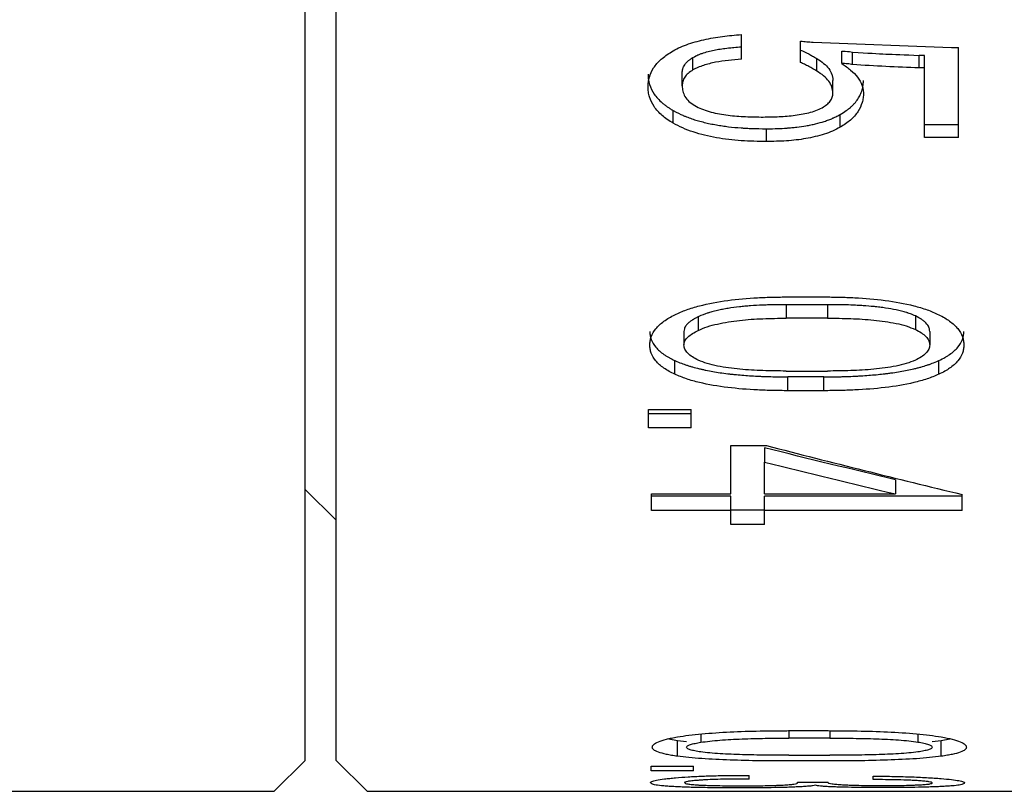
# Model space of a CAD drawing. Header units: millimetres. Extents: x 10 to 287, y 8 to 201.
# Tile 5 of 15: x 102.94 to 109.3, y 96.52 to 101.5. Entities that reach past the tile are written whole.
import ezdxf

# ---------------------------------------------------------------- set-up
doc = ezdxf.new("R2010")
doc.units = ezdxf.units.MM

msp = doc.modelspace()

# ---------------------------------------------------------------- linework, layer by layer
at = {"color": 7, "linetype": 'Continuous', "lineweight": 25}
for p, q in [((104.9853, 96.7167), (104.9853, 144.3167)), ((104.7853, 96.7167), (104.7853, 120.2667)), ((107.6002, 101.2439), (107.6002, 101.4038)), ((107.9824, 101.2232), (107.9824, 101.3619)), ((108.0635, 101.3549), (108.9554, 101.3201)), ((108.2488, 101.2163), (108.2488, 101.2967)), ((108.9554, 101.3201), (109.0017, 101.3201)), ((109.0017, 100.7389), (109.0017, 101.3201)), ((107.2875, 101.1751), (107.2875, 101.2557)), ((108.0867, 101.1682), (108.0867, 101.2489)), ((108.3183, 101.2094), (108.3183, 101.2899)), ((108.7825, 101.2693), (108.7469, 101.2693)), ((108.7469, 101.1888), (108.7469, 101.2693)), ((108.7825, 101.1888), (108.7825, 101.2693)), ((108.7825, 101.1888), (108.7469, 101.1888)), ((108.7825, 100.7389), (108.7825, 101.1888)), ((107.218, 101.0727), (107.218, 101.1537)), ((108.1909, 101.0253), (108.1909, 101.1065)), ((107.16, 100.8312), (107.16, 100.9133)), ((108.2373, 100.8048), (108.2373, 100.8869)), ((107.7624, 100.7127), (107.7624, 100.7952)), ((109.0017, 100.8213), (108.7825, 100.8213)), ((109.0017, 100.7389), (108.7825, 100.7389)), ((107.9009, 99.7092), (108.1326, 99.7092)), ((108.1557, 99.6593), (107.8893, 99.6593)), ((107.8893, 99.6593), (107.8893, 99.5721)), ((108.1557, 99.6593), (108.1557, 99.5721)), ((107.3218, 99.5809), (107.3218, 99.4934)), ((108.7233, 99.5865), (108.7233, 99.4989)), ((108.1557, 99.5721), (107.8893, 99.5721)), ((107.2291, 99.4871), (107.2291, 99.3991)), ((108.816, 99.4871), (108.816, 99.3991)), ((107.1712, 99.2095), (107.1712, 99.2982)), ((108.8739, 99.2095), (108.8739, 99.2982)), ((107.8893, 99.2308), (108.1557, 99.2308)), ((108.1326, 99.1931), (107.9009, 99.1931)), ((107.9009, 99.1038), (107.9009, 99.1931)), ((108.1326, 99.1038), (108.1326, 99.1931)), ((108.1326, 99.1038), (107.9009, 99.1038)), ((107.0013, 98.9831), (107.2754, 98.9831)), ((107.0013, 98.8635), (107.0013, 98.9831)), ((107.2754, 98.9537), (107.0013, 98.9537)), ((107.2754, 98.8635), (107.2754, 98.9831)), ((107.2754, 98.8635), (107.0013, 98.8635)), ((107.5311, 98.7492), (107.7619, 98.7492)), ((107.5311, 98.4368), (107.5311, 98.7492)), ((107.7503, 98.7343), (107.7503, 98.6431)), ((107.7503, 98.4368), (107.7503, 98.6431)), ((108.5959, 98.5288), (108.5959, 98.4368)), ((104.7853, 98.4667), (104.9853, 98.2667)), ((107.0206, 98.4368), (107.5311, 98.4368)), ((107.0206, 98.3308), (107.0206, 98.4368)), ((107.7503, 98.4368), (108.5959, 98.4368)), ((107.5311, 98.4233), (107.0206, 98.4233)), ((107.5311, 98.3308), (107.5311, 98.4233)), ((109.0245, 98.4233), (107.7503, 98.4233)), ((107.7503, 98.3308), (107.7503, 98.4233)), ((109.0245, 98.3308), (109.0245, 98.4338)), ((107.5311, 98.3308), (107.0206, 98.3308)), ((107.7503, 98.332), (107.5311, 98.332)), ((107.5311, 98.2392), (107.5311, 98.3308)), ((107.7503, 98.2392), (107.7503, 98.3308)), ((109.0245, 98.3308), (107.7503, 98.3308)), ((107.7503, 98.2392), (107.5311, 98.2392)), ((107.1873, 96.8422), (107.1321, 96.8539)), ((107.3379, 96.8868), (107.3379, 96.8332)), ((108.1719, 96.86), (107.9055, 96.86)), ((107.917, 96.9084), (108.1487, 96.9084)), ((108.7394, 96.8867), (108.7394, 96.8351)), ((108.9454, 96.8539), (108.89, 96.8422)), ((107.2452, 96.8365), (107.1873, 96.8422)), ((107.1873, 96.7432), (107.1873, 96.8422)), ((108.89, 96.8422), (108.8321, 96.8366)), ((108.89, 96.7432), (108.89, 96.8422)), ((107.9055, 96.7496), (108.1719, 96.7496)), ((104.5853, 96.5167), (104.7853, 96.7167)), ((104.9853, 96.7167), (105.1853, 96.5167)), ((107.0174, 96.6796), (107.2916, 96.6796)), ((107.0174, 96.6492), (107.0174, 96.6796)), ((107.2916, 96.6492), (107.2916, 96.6796)), ((108.1487, 96.7125), (107.917, 96.7125)), ((107.2916, 96.6492), (107.0174, 96.6492)), ((107.558, 96.619), (107.6506, 96.619)), ((107.6506, 96.5953), (107.5695, 96.5953)), ((107.6506, 96.5953), (107.6506, 96.619)), ((108.4499, 96.5925), (108.4499, 96.6141)), ((107.9634, 96.5768), (108.1603, 96.5768)), ((107.9634, 96.5704), (107.9634, 96.5768)), ((108.1603, 96.572), (108.1603, 96.5768)), ((101.4853, 96.5167), (104.5853, 96.5167)), ((105.1853, 96.5167), (110.7853, 96.5167))]:
    msp.add_line(p, q, dxfattribs=at)
at = {"color": 8, "linetype": 'Continuous', "lineweight": 25}
for p, q in [((107.9055, 96.9084), (107.9055, 96.86)), ((108.1719, 96.9084), (108.1719, 96.86))]:
    msp.add_line(p, q, dxfattribs=at)
at = {"color": 7, "linetype": 'Continuous', "lineweight": 25}
for points, knots in [([(107.1485, 101.2923), (107.1636, 101.3008), (107.1938, 101.3179), (107.263, 101.3456), (107.3571, 101.3724), (107.4769, 101.3935), (107.5591, 101.4004), (107.6002, 101.4038)], [0, 0, 0, 0, 0.125047, 0.25005, 0.499902, 0.749927, 1, 1, 1, 1]), ([(107.9824, 101.3619), (107.9958, 101.36), (108.0225, 101.3563), (108.0498, 101.3554), (108.0635, 101.3549)], [0, 0, 0, 0, 0.500026, 1, 1, 1, 1]), ([(107.2875, 101.2557), (107.3012, 101.263), (107.312, 101.2684), (107.3219, 101.2727), (107.3254, 101.2742), (107.3311, 101.2765), (107.3341, 101.2776), (107.343, 101.2809), (107.3493, 101.2831), (107.3819, 101.2935), (107.4072, 101.2998), (107.4472, 101.3073), (107.4597, 101.3094), (107.4871, 101.3134), (107.5014, 101.3153), (107.518, 101.3172), (107.5188, 101.3173), (107.5215, 101.3176), (107.5228, 101.3177), (107.527, 101.3181), (107.5299, 101.3184), (107.539, 101.3193), (107.5455, 101.3199), (107.5665, 101.3217), (107.5824, 101.323), (107.6002, 101.3242)], [0, 0, 0, 0, 0.125, 0.125, 0.15625, 0.15625, 0.1875, 0.1875, 0.25, 0.25, 0.5, 0.5, 0.625, 0.625, 0.75, 0.75, 0.765625, 0.765625, 0.78125, 0.78125, 0.8125, 0.8125, 0.875, 0.875, 1, 1, 1, 1]), ([(107.9824, 101.3036), (107.9981, 101.2969), (108.0156, 101.2885), (108.0396, 101.2756), (108.0453, 101.2725), (108.0514, 101.2691), (108.0549, 101.2671), (108.0665, 101.2605), (108.0758, 101.2552), (108.0867, 101.2489)], [0, 0, 0, 0, 0.5, 0.5, 0.625, 0.625, 0.75, 0.75, 1, 1, 1, 1]), ([(106.9979, 101.0659), (106.9982, 101.0763), (106.9987, 101.0969), (107.0079, 101.138), (107.0305, 101.1884), (107.0776, 101.2453), (107.1249, 101.2766), (107.1485, 101.2923)], [0, 0, 0, 0, 0.1251472, 0.2502612, 0.5001469, 0.7500197, 1, 1, 1, 1]), ([(107.218, 101.1537), (107.2189, 101.1663), (107.2202, 101.1756), (107.2224, 101.1833), (107.2233, 101.1861), (107.225, 101.1906), (107.2259, 101.1928), (107.2292, 101.1996), (107.2318, 101.2042), (107.2411, 101.2181), (107.2486, 101.2267), (107.259, 101.2357), (107.2602, 101.2366), (107.2642, 101.2397), (107.2665, 101.2414), (107.2741, 101.2468), (107.2803, 101.251), (107.2875, 101.2557)], [0, 0, 0, 0, 0.25, 0.25, 0.3125, 0.3125, 0.375, 0.375, 0.5, 0.5, 0.75, 0.75, 0.8125, 0.8125, 0.875, 0.875, 1, 1, 1, 1]), ([(107.6002, 101.2439), (107.5721, 101.2418), (107.5159, 101.2376), (107.4332, 101.2257), (107.3676, 101.2095), (107.3191, 101.1919), (107.298, 101.1807), (107.2875, 101.1751)], [0, 0, 0, 0, 0.250113, 0.500159, 0.749981, 0.874965, 1, 1, 1, 1]), ([(108.0867, 101.2489), (108.1041, 101.2381), (108.1189, 101.2278), (108.1432, 101.2076), (108.1549, 101.1957), (108.173, 101.1717), (108.1801, 101.1587), (108.1855, 101.1427), (108.1861, 101.1406), (108.1875, 101.1347), (108.1881, 101.1316), (108.1898, 101.1218), (108.1905, 101.1145), (108.1909, 101.1065)], [0, 0, 0, 0, 0.25, 0.25, 0.5, 0.5, 0.75, 0.75, 0.8125, 0.8125, 0.875, 0.875, 1, 1, 1, 1]), ([(108.3183, 101.2899), (108.4135, 101.2841), (108.4848, 101.2801), (108.58, 101.2756), (108.6517, 101.2727), (108.7469, 101.2693)], [0, 0, 0, 0, 0.5, 0.5, 1, 1, 1, 1]), ([(107.2875, 101.1751), (107.2767, 101.168), (107.2551, 101.1539), (107.2336, 101.1283), (107.22, 101.101), (107.2186, 101.0821), (107.218, 101.0727)], [0, 0, 0, 0, 0.25012, 0.499947, 0.749821, 1, 1, 1, 1]), ([(108.0867, 101.1682), (108.0696, 101.1782), (108.0438, 101.1931), (108.0089, 101.2114), (107.9908, 101.2195), (107.9824, 101.2232)], [0, 0, 0, 0, 0.514517, 0.775119, 1, 1, 1, 1]), ([(108.2488, 101.2163), (108.2685, 101.2027), (108.3078, 101.1756), (108.3524, 101.1288), (108.3764, 101.0875), (108.3858, 101.0526), (108.3871, 101.035), (108.3878, 101.0253)], [0, 0, 0, 0, 0.2500812, 0.5000703, 0.7499424, 0.8617287, 1, 1, 1, 1]), ([(108.3183, 101.2094), (108.307, 101.2114), (108.2843, 101.2155), (108.2607, 101.216), (108.2488, 101.2163)], [0, 0, 0, 0, 0.4993866, 1, 1, 1, 1]), ([(108.7469, 101.1888), (108.6754, 101.1914), (108.5323, 101.1965), (108.3897, 101.2051), (108.3183, 101.2094)], [0, 0, 0, 0, 0.5, 1, 1, 1, 1]), ([(106.9979, 101.147), (106.9985, 101.1324), (106.9992, 101.1216), (107.0003, 101.1134), (107.0005, 101.1118), (107.0009, 101.1092), (107.0011, 101.1079), (107.0018, 101.104), (107.0024, 101.1013), (107.0041, 101.0933), (107.0056, 101.0877), (107.0141, 101.0594), (107.024, 101.039), (107.0505, 101.0004), (107.0681, 100.9809), (107.0943, 100.9582), (107.1004, 100.9531), (107.1114, 100.9444), (107.1168, 100.9405), (107.1248, 100.935), (107.1264, 100.9339), (107.1315, 100.9306), (107.1344, 100.9288), (107.1439, 100.9229), (107.1514, 100.9184), (107.16, 100.9133)], [0, 0, 0, 0, 0.125, 0.125, 0.140625, 0.140625, 0.15625, 0.15625, 0.1875, 0.1875, 0.25, 0.25, 0.5, 0.5, 0.75, 0.75, 0.8125, 0.8125, 0.875, 0.875, 0.90625, 0.90625, 0.9375, 0.9375, 1, 1, 1, 1]), ([(108.1909, 101.0253), (108.1898, 101.0386), (108.1875, 101.0651), (108.1661, 101.1031), (108.1326, 101.1382), (108.1022, 101.1581), (108.0867, 101.1682)], [0, 0, 0, 0, 0.250074, 0.499968, 0.745469, 1, 1, 1, 1]), ([(108.2373, 100.8869), (108.2674, 100.9052), (108.2897, 100.9207), (108.306, 100.9349), (108.3088, 100.9374), (108.3132, 100.9415), (108.3154, 100.9436), (108.3219, 100.95), (108.326, 100.9543), (108.338, 100.9678), (108.3453, 100.9772), (108.3552, 100.992), (108.3577, 100.996), (108.363, 101.0054), (108.3655, 101.0101), (108.3723, 101.0248), (108.3762, 101.035), (108.3826, 101.0563), (108.3848, 101.0666), (108.3863, 101.0783), (108.3864, 101.0795), (108.3868, 101.0838), (108.3869, 101.0861), (108.3874, 101.0938), (108.3877, 101.0997), (108.3878, 101.1065)], [0, 0, 0, 0, 0.25, 0.25, 0.28125, 0.28125, 0.3125, 0.3125, 0.375, 0.375, 0.5, 0.5, 0.5625, 0.5625, 0.625, 0.625, 0.75, 0.75, 0.875, 0.875, 0.90625, 0.90625, 0.9375, 0.9375, 1, 1, 1, 1]), ([(107.16, 100.8312), (107.1471, 100.839), (107.1211, 100.8544), (107.0775, 100.8893), (107.0333, 100.9372), (107.0089, 100.9899), (106.9992, 101.0331), (106.9983, 101.055), (106.9979, 101.0659)], [0, 0, 0, 0, 0.12511, 0.250186, 0.499988, 0.749783, 0.874875, 1, 1, 1, 1]), ([(107.218, 101.0727), (107.2187, 101.061), (107.2203, 101.0374), (107.2343, 101.0031), (107.259, 100.9708), (107.2857, 100.9533), (107.299, 100.9445)], [0, 0, 0, 0, 0.250243, 0.500178, 0.749945, 1, 1, 1, 1]), ([(108.1214, 100.9311), (108.1317, 100.9376), (108.1522, 100.9505), (108.1744, 100.9736), (108.1886, 100.9988), (108.1902, 101.0165), (108.1909, 101.0253)], [0, 0, 0, 0, 0.25019, 0.500045, 0.74986, 1, 1, 1, 1]), ([(108.3878, 101.0253), (108.3876, 101.0151), (108.387, 100.9945), (108.3779, 100.954), (108.3553, 100.9047), (108.3081, 100.8497), (108.2609, 100.8197), (108.2373, 100.8048)], [0, 0, 0, 0, 0.1251472, 0.2502612, 0.5001469, 0.7500197, 1, 1, 1, 1]), ([(107.299, 100.9445), (107.3133, 100.9371), (107.3417, 100.9223), (107.4087, 100.9007), (107.4994, 100.8827), (107.6131, 100.8728), (107.6894, 100.8716), (107.7276, 100.8711)], [0, 0, 0, 0, 0.125025, 0.250032, 0.499763, 0.749827, 1, 1, 1, 1]), ([(107.7276, 100.8711), (107.7624, 100.8714), (107.8318, 100.8722), (107.9355, 100.8797), (108.0192, 100.8936), (108.0821, 100.9112), (108.1083, 100.9245), (108.1214, 100.9311)], [0, 0, 0, 0, 0.25019, 0.500254, 0.75007, 0.875071, 1, 1, 1, 1]), ([(107.16, 100.9133), (107.1865, 100.8992), (107.2069, 100.8889), (107.2233, 100.8817), (107.2266, 100.8803), (107.2318, 100.8781), (107.2345, 100.877), (107.2425, 100.8737), (107.2481, 100.8715), (107.2651, 100.8651), (107.277, 100.8609), (107.2957, 100.8547), (107.3007, 100.8532), (107.3121, 100.8497), (107.3179, 100.848), (107.3357, 100.843), (107.3478, 100.8398), (107.3853, 100.8306), (107.4116, 100.8251), (107.4463, 100.8189), (107.4519, 100.818), (107.4645, 100.8159), (107.4709, 100.8149), (107.4903, 100.812), (107.5034, 100.8102), (107.5433, 100.8054), (107.5708, 100.8028), (107.6026, 100.8005), (107.6042, 100.8004), (107.6094, 100.8001), (107.6121, 100.7999), (107.6203, 100.7994), (107.626, 100.7991), (107.6437, 100.7982), (107.6564, 100.7977), (107.6972, 100.7963), (107.728, 100.7957), (107.7624, 100.7952)], [0, 0, 0, 0, 0.125, 0.125, 0.140625, 0.140625, 0.15625, 0.15625, 0.1875, 0.1875, 0.25, 0.25, 0.28125, 0.28125, 0.3125, 0.3125, 0.375, 0.375, 0.5, 0.5, 0.53125, 0.53125, 0.5625, 0.5625, 0.625, 0.625, 0.75, 0.75, 0.765625, 0.765625, 0.78125, 0.78125, 0.8125, 0.8125, 0.875, 0.875, 1, 1, 1, 1]), ([(107.7624, 100.7952), (107.8151, 100.7958), (107.858, 100.7972), (107.8929, 100.7997), (107.8967, 100.8), (107.9024, 100.8005), (107.9053, 100.8007), (107.9138, 100.8014), (107.9194, 100.8019), (107.936, 100.8034), (107.9468, 100.8046), (107.9782, 100.8083), (107.9981, 100.8111), (108.0215, 100.8152), (108.0276, 100.8163), (108.0382, 100.8183), (108.0434, 100.8194), (108.059, 100.8226), (108.0691, 100.8248), (108.0986, 100.832), (108.1173, 100.8372), (108.1394, 100.8443), (108.1451, 100.8462), (108.1547, 100.8495), (108.1594, 100.8512), (108.1728, 100.8562), (108.1812, 100.8595), (108.1908, 100.8636), (108.1918, 100.8641), (108.195, 100.8656), (108.1967, 100.8663), (108.2019, 100.8688), (108.2056, 100.8706), (108.2177, 100.8766), (108.2269, 100.8814), (108.2373, 100.8869)], [0, 0, 0, 0, 0.25, 0.25, 0.265625, 0.265625, 0.28125, 0.28125, 0.3125, 0.3125, 0.375, 0.375, 0.5, 0.5, 0.53125, 0.53125, 0.5625, 0.5625, 0.625, 0.625, 0.75, 0.75, 0.78125, 0.78125, 0.8125, 0.8125, 0.875, 0.875, 0.890625, 0.890625, 0.90625, 0.90625, 0.9375, 0.9375, 1, 1, 1, 1]), ([(107.7624, 100.7127), (107.7078, 100.7136), (107.5987, 100.7155), (107.4378, 100.7349), (107.3115, 100.7652), (107.22, 100.7993), (107.18, 100.8206), (107.16, 100.8312)], [0, 0, 0, 0, 0.25015, 0.500084, 0.74986, 0.874906, 1, 1, 1, 1]), ([(108.2373, 100.8048), (108.2215, 100.7964), (108.1901, 100.7797), (108.1175, 100.7534), (108.018, 100.7296), (107.8911, 100.715), (107.8053, 100.7135), (107.7624, 100.7127)], [0, 0, 0, 0, 0.125084, 0.250139, 0.499907, 0.749867, 1, 1, 1, 1]), ([(107.1712, 99.5947), (107.1954, 99.6056), (107.2437, 99.6273), (107.3564, 99.6607), (107.5104, 99.6896), (107.6722, 99.7034), (107.8027, 99.7086), (107.8682, 99.709), (107.9009, 99.7092)], [0, 0, 0, 0, 0.125044, 0.250067, 0.499767, 0.749783, 0.874881, 1, 1, 1, 1]), ([(108.1326, 99.7092), (108.1658, 99.709), (108.2322, 99.7086), (108.3645, 99.7035), (108.5287, 99.6899), (108.6854, 99.6612), (108.8003, 99.6278), (108.8493, 99.6057), (108.8739, 99.5947)], [0, 0, 0, 0, 0.125117, 0.250214, 0.500231, 0.749952, 0.874965, 1, 1, 1, 1]), ([(107.8893, 99.6593), (107.8576, 99.6591), (107.8292, 99.6587), (107.7914, 99.658), (107.7797, 99.6577), (107.7632, 99.6571), (107.758, 99.657), (107.7504, 99.6567), (107.7479, 99.6566), (107.7442, 99.6564), (107.743, 99.6564), (107.7406, 99.6563), (107.74, 99.6563), (107.7106, 99.6549), (107.6843, 99.6534), (107.647, 99.6507), (107.6349, 99.6497), (107.6172, 99.6481), (107.6114, 99.6475), (107.6, 99.6464), (107.5954, 99.6459), (107.563, 99.6424), (107.5381, 99.639), (107.5024, 99.6332), (107.4907, 99.6311), (107.4736, 99.6278), (107.468, 99.6266), (107.4569, 99.6243), (107.4522, 99.6233), (107.4333, 99.619), (107.4214, 99.6161), (107.4049, 99.6116), (107.3996, 99.6101), (107.392, 99.6079), (107.3895, 99.6071), (107.3846, 99.6056), (107.3818, 99.6047), (107.3651, 99.5993), (107.3457, 99.5916), (107.3218, 99.5809)], [0, 0, 0, 0, 0.125, 0.125, 0.1875, 0.1875, 0.21875, 0.21875, 0.234375, 0.234375, 0.242188, 0.242188, 0.25, 0.25, 0.375, 0.375, 0.4375, 0.4375, 0.46875, 0.46875, 0.5, 0.5, 0.625, 0.625, 0.6875, 0.6875, 0.71875, 0.71875, 0.75, 0.75, 0.8125, 0.8125, 0.84375, 0.84375, 0.859375, 0.859375, 0.875, 0.875, 1, 1, 1, 1]), ([(108.7233, 99.5865), (108.7114, 99.5917), (108.7005, 99.5961), (108.6859, 99.6018), (108.6813, 99.6035), (108.6748, 99.6058), (108.6727, 99.6065), (108.6686, 99.6079), (108.6672, 99.6084), (108.6551, 99.6121), (108.6447, 99.615), (108.6281, 99.6192), (108.6224, 99.6206), (108.6106, 99.6233), (108.6035, 99.6248), (108.5773, 99.6302), (108.5549, 99.6341), (108.519, 99.6394), (108.5066, 99.641), (108.4876, 99.6433), (108.4811, 99.6441), (108.4713, 99.6452), (108.468, 99.6455), (108.4614, 99.6462), (108.4573, 99.6467), (108.4337, 99.649), (108.4109, 99.6509), (108.3737, 99.6533), (108.3608, 99.6541), (108.3407, 99.6551), (108.3339, 99.6554), (108.3235, 99.6559), (108.32, 99.6561), (108.3147, 99.6563), (108.313, 99.6564), (108.3094, 99.6565), (108.307, 99.6566), (108.2686, 99.6582), (108.2186, 99.6591), (108.1557, 99.6593)], [0, 0, 0, 0, 0.0625, 0.0625, 0.09375, 0.09375, 0.109375, 0.109375, 0.125, 0.125, 0.1875, 0.1875, 0.21875, 0.21875, 0.25, 0.25, 0.375, 0.375, 0.4375, 0.4375, 0.46875, 0.46875, 0.484375, 0.484375, 0.5, 0.5, 0.625, 0.625, 0.6875, 0.6875, 0.71875, 0.71875, 0.734375, 0.734375, 0.742188, 0.742188, 0.75, 0.75, 1, 1, 1, 1]), ([(107.009, 99.3991), (107.0094, 99.408), (107.0103, 99.4258), (107.02, 99.4613), (107.0444, 99.505), (107.0886, 99.5452), (107.1322, 99.5749), (107.1582, 99.5881), (107.1712, 99.5947)], [0, 0, 0, 0, 0.125125, 0.250217, 0.500011, 0.749814, 0.87489, 1, 1, 1, 1]), ([(107.3218, 99.5809), (107.3134, 99.5765), (107.3061, 99.5727), (107.297, 99.5676), (107.2942, 99.566), (107.2905, 99.5639), (107.2894, 99.5632), (107.2872, 99.5619), (107.2867, 99.5616), (107.2794, 99.5571), (107.274, 99.5534), (107.264, 99.5459), (107.2598, 99.5424), (107.2509, 99.534), (107.247, 99.5298), (107.2422, 99.5235), (107.2407, 99.5215), (107.2387, 99.5184), (107.2381, 99.5174), (107.237, 99.5153), (107.2363, 99.514), (107.2331, 99.5076), (107.2308, 99.4988), (107.2291, 99.4871)], [0, 0, 0, 0, 0.125, 0.125, 0.1875, 0.1875, 0.21875, 0.21875, 0.25, 0.25, 0.375, 0.375, 0.5, 0.5, 0.625, 0.625, 0.6875, 0.6875, 0.71875, 0.71875, 0.75, 0.75, 1, 1, 1, 1]), ([(108.816, 99.4871), (108.8153, 99.4932), (108.8145, 99.4986), (108.813, 99.5055), (108.8125, 99.5077), (108.8116, 99.5105), (108.8113, 99.5114), (108.8107, 99.5131), (108.8105, 99.5137), (108.8065, 99.523), (108.7998, 99.5322), (108.7869, 99.5456), (108.7823, 99.5498), (108.7749, 99.5558), (108.7724, 99.5578), (108.7684, 99.5606), (108.7671, 99.5616), (108.7644, 99.5634), (108.7626, 99.5646), (108.7539, 99.5702), (108.7411, 99.5773), (108.7233, 99.5865)], [0, 0, 0, 0, 0.125, 0.125, 0.1875, 0.1875, 0.21875, 0.21875, 0.25, 0.25, 0.5, 0.5, 0.625, 0.625, 0.6875, 0.6875, 0.71875, 0.71875, 0.75, 0.75, 1, 1, 1, 1]), ([(108.8739, 99.5947), (108.8874, 99.5878), (108.9131, 99.5748), (108.9566, 99.5451), (109.0012, 99.5053), (109.025, 99.4613), (109.0348, 99.4258), (109.0356, 99.408), (109.036, 99.3991)], [0, 0, 0, 0, 0.1301147, 0.2475034, 0.4999771, 0.7498057, 0.8748859, 1, 1, 1, 1]), ([(107.3218, 99.4934), (107.3405, 99.5015), (107.3781, 99.5178), (107.4677, 99.5408), (107.588, 99.56), (107.7382, 99.5703), (107.8389, 99.5715), (107.8893, 99.5721)], [0, 0, 0, 0, 0.124986, 0.249995, 0.499746, 0.749827, 1, 1, 1, 1]), ([(108.1557, 99.5721), (108.2058, 99.5716), (108.306, 99.5707), (108.4553, 99.5614), (108.5762, 99.5446), (108.6666, 99.5229), (108.7044, 99.5069), (108.7233, 99.4989)], [0, 0, 0, 0, 0.250158, 0.500242, 0.750073, 0.875039, 1, 1, 1, 1]), ([(107.009, 99.4871), (107.0096, 99.4753), (107.0104, 99.4664), (107.0114, 99.4599), (107.0116, 99.4585), (107.012, 99.4564), (107.0123, 99.4554), (107.013, 99.4522), (107.0135, 99.4501), (107.0153, 99.4435), (107.0167, 99.4391), (107.0252, 99.4161), (107.0351, 99.3996), (107.0616, 99.3685), (107.0792, 99.3527), (107.1054, 99.3344), (107.1115, 99.3303), (107.1225, 99.3234), (107.1279, 99.3201), (107.1359, 99.3157), (107.1375, 99.3149), (107.1427, 99.3122), (107.1455, 99.3107), (107.155, 99.306), (107.1625, 99.3024), (107.1712, 99.2982)], [0, 0, 0, 0, 0.125, 0.125, 0.140625, 0.140625, 0.15625, 0.15625, 0.1875, 0.1875, 0.25, 0.25, 0.5, 0.5, 0.75, 0.75, 0.8125, 0.8125, 0.875, 0.875, 0.90625, 0.90625, 0.9375, 0.9375, 1, 1, 1, 1]), ([(107.2291, 99.3991), (107.2305, 99.4079), (107.2332, 99.4257), (107.2538, 99.4508), (107.284, 99.4735), (107.3091, 99.4867), (107.3218, 99.4934)], [0, 0, 0, 0, 0.250052, 0.499798, 0.749749, 1, 1, 1, 1]), ([(108.7233, 99.4989), (108.7367, 99.492), (108.7634, 99.4782), (108.7928, 99.4537), (108.8129, 99.427), (108.8149, 99.4084), (108.816, 99.3991)], [0, 0, 0, 0, 0.250209, 0.500102, 0.749911, 1, 1, 1, 1]), ([(108.8739, 99.2982), (108.8909, 99.3063), (108.9042, 99.313), (108.916, 99.3196), (108.9178, 99.3206), (108.9231, 99.3237), (108.9257, 99.3253), (108.9336, 99.3303), (108.9389, 99.3339), (108.9548, 99.345), (108.9652, 99.3531), (108.9829, 99.3686), (108.9905, 99.3763), (109.0101, 99.3994), (109.0197, 99.4159), (109.0301, 99.4437), (109.0324, 99.4523), (109.0339, 99.4616), (109.034, 99.4621), (109.0342, 99.4638), (109.0343, 99.4646), (109.0346, 99.4674), (109.0348, 99.4694), (109.0354, 99.476), (109.0357, 99.4812), (109.036, 99.4871)], [0, 0, 0, 0, 0.125, 0.125, 0.15625, 0.15625, 0.1875, 0.1875, 0.25, 0.25, 0.375, 0.375, 0.5, 0.5, 0.75, 0.75, 0.875, 0.875, 0.890625, 0.890625, 0.90625, 0.90625, 0.9375, 0.9375, 1, 1, 1, 1]), ([(107.1712, 99.2095), (107.1582, 99.2157), (107.1322, 99.2281), (107.0886, 99.2562), (107.0444, 99.2948), (107.02, 99.3374), (107.0103, 99.3725), (107.0094, 99.3902), (107.009, 99.3991)], [0, 0, 0, 0, 0.12511, 0.250186, 0.499988, 0.749783, 0.874875, 1, 1, 1, 1]), ([(107.3218, 99.3008), (107.3085, 99.3076), (107.2821, 99.321), (107.2523, 99.3449), (107.2328, 99.3713), (107.2303, 99.3898), (107.2291, 99.3991)], [0, 0, 0, 0, 0.250213, 0.500097, 0.749887, 1, 1, 1, 1]), ([(108.816, 99.3991), (108.815, 99.3898), (108.813, 99.3712), (108.7925, 99.345), (108.7635, 99.3209), (108.7367, 99.3075), (108.7233, 99.3008)], [0, 0, 0, 0, 0.250075, 0.499901, 0.749799, 1, 1, 1, 1]), ([(109.036, 99.3991), (109.0356, 99.3902), (109.0348, 99.3724), (109.025, 99.3374), (109.0012, 99.2945), (108.9567, 99.2565), (108.9131, 99.2283), (108.8875, 99.216), (108.8739, 99.2095)], [0, 0, 0, 0, 0.1251141, 0.2501941, 0.5000226, 0.752732, 0.8684019, 1, 1, 1, 1]), ([(107.1712, 99.2982), (107.2027, 99.2848), (107.2276, 99.2751), (107.248, 99.2683), (107.2518, 99.2671), (107.2581, 99.2651), (107.2613, 99.2641), (107.271, 99.2611), (107.2777, 99.2592), (107.2986, 99.2533), (107.3134, 99.2494), (107.3331, 99.2447), (107.3361, 99.244), (107.343, 99.2423), (107.3465, 99.2416), (107.3571, 99.2392), (107.3643, 99.2376), (107.386, 99.2332), (107.4008, 99.2303), (107.4465, 99.2223), (107.4784, 99.2176), (107.5203, 99.2125), (107.5265, 99.2118), (107.5415, 99.2102), (107.549, 99.2094), (107.572, 99.207), (107.5877, 99.2056), (107.6359, 99.2016), (107.6696, 99.1994), (107.7137, 99.1971), (107.7213, 99.1968), (107.7377, 99.196), (107.7459, 99.1957), (107.7704, 99.1949), (107.7866, 99.1944), (107.8048, 99.1941), (107.8055, 99.194), (107.8084, 99.194), (107.8099, 99.194), (107.8145, 99.1939), (107.8178, 99.1938), (107.828, 99.1937), (107.8355, 99.1936), (107.8601, 99.1933), (107.8791, 99.1932), (107.9009, 99.1931)], [0, 0, 0, 0, 0.125, 0.125, 0.140625, 0.140625, 0.15625, 0.15625, 0.1875, 0.1875, 0.25, 0.25, 0.265625, 0.265625, 0.28125, 0.28125, 0.3125, 0.3125, 0.375, 0.375, 0.5, 0.5, 0.53125, 0.53125, 0.5625, 0.5625, 0.625, 0.625, 0.75, 0.75, 0.78125, 0.78125, 0.8125, 0.8125, 0.875, 0.875, 0.882812, 0.882812, 0.890625, 0.890625, 0.90625, 0.90625, 0.9375, 0.9375, 1, 1, 1, 1]), ([(107.8893, 99.2308), (107.8392, 99.2312), (107.7391, 99.2321), (107.5897, 99.2409), (107.4689, 99.2569), (107.3784, 99.2776), (107.3406, 99.2931), (107.3218, 99.3008)], [0, 0, 0, 0, 0.250158, 0.500242, 0.750073, 0.875039, 1, 1, 1, 1]), ([(108.1326, 99.1931), (108.177, 99.1933), (108.2101, 99.1937), (108.2335, 99.1941), (108.2363, 99.1942), (108.2404, 99.1942), (108.2424, 99.1943), (108.2486, 99.1944), (108.2528, 99.1945), (108.2652, 99.1949), (108.2734, 99.1951), (108.2983, 99.196), (108.3148, 99.1967), (108.3397, 99.1979), (108.3493, 99.1984), (108.3669, 99.1994), (108.3756, 99.1999), (108.4014, 99.2016), (108.4182, 99.2028), (108.4671, 99.2068), (108.4981, 99.2098), (108.531, 99.2137), (108.5358, 99.2143), (108.5442, 99.2154), (108.5484, 99.2159), (108.5609, 99.2175), (108.5692, 99.2187), (108.5936, 99.2222), (108.6095, 99.2247), (108.6559, 99.2326), (108.6853, 99.2386), (108.7167, 99.246), (108.7211, 99.2471), (108.7289, 99.249), (108.7328, 99.2499), (108.7441, 99.2528), (108.7514, 99.2548), (108.7727, 99.2607), (108.7859, 99.2647), (108.8012, 99.2697), (108.8029, 99.2703), (108.808, 99.2721), (108.8106, 99.273), (108.8188, 99.276), (108.8247, 99.2782), (108.8436, 99.2856), (108.8579, 99.2915), (108.8739, 99.2982)], [0, 0, 0, 0, 0.125, 0.125, 0.132812, 0.132812, 0.140625, 0.140625, 0.15625, 0.15625, 0.1875, 0.1875, 0.25, 0.25, 0.28125, 0.28125, 0.3125, 0.3125, 0.375, 0.375, 0.5, 0.5, 0.515625, 0.515625, 0.53125, 0.53125, 0.5625, 0.5625, 0.625, 0.625, 0.75, 0.75, 0.765625, 0.765625, 0.78125, 0.78125, 0.8125, 0.8125, 0.875, 0.875, 0.890625, 0.890625, 0.90625, 0.90625, 0.9375, 0.9375, 1, 1, 1, 1]), ([(108.7233, 99.3008), (108.7044, 99.2931), (108.6666, 99.2776), (108.5762, 99.2569), (108.4553, 99.2409), (108.306, 99.2321), (108.2058, 99.2312), (108.1557, 99.2308)], [0, 0, 0, 0, 0.124961, 0.249927, 0.499758, 0.749841, 1, 1, 1, 1]), ([(107.9009, 99.1038), (107.8682, 99.104), (107.8027, 99.1044), (107.6722, 99.1091), (107.5104, 99.1216), (107.3564, 99.1481), (107.2437, 99.179), (107.1954, 99.1993), (107.1712, 99.2095)], [0, 0, 0, 0, 0.125119, 0.250217, 0.500233, 0.749933, 0.874956, 1, 1, 1, 1]), ([(108.8739, 99.2095), (108.8493, 99.1991), (108.8003, 99.1785), (108.6854, 99.1476), (108.5287, 99.1213), (108.3645, 99.109), (108.2322, 99.1044), (108.1658, 99.104), (108.1326, 99.1038)], [0, 0, 0, 0, 0.125035, 0.250048, 0.499769, 0.749786, 0.874883, 1, 1, 1, 1]), ([(107.0251, 96.8021), (107.0256, 96.805), (107.0264, 96.8108), (107.0362, 96.8224), (107.0605, 96.837), (107.1047, 96.8507), (107.1483, 96.861), (107.1743, 96.8655), (107.1873, 96.8678)], [0, 0, 0, 0, 0.125125, 0.250217, 0.500011, 0.749814, 0.87489, 1, 1, 1, 1]), ([(107.1873, 96.8678), (107.2115, 96.8716), (107.2598, 96.8792), (107.3726, 96.891), (107.5266, 96.9014), (107.6883, 96.9063), (107.8188, 96.9082), (107.8843, 96.9083), (107.917, 96.9084)], [0, 0, 0, 0, 0.125044, 0.250067, 0.499767, 0.749783, 0.874881, 1, 1, 1, 1]), ([(107.3379, 96.8332), (107.3567, 96.8359), (107.3942, 96.8414), (107.4839, 96.8492), (107.6041, 96.8558), (107.7543, 96.8594), (107.8551, 96.8598), (107.9055, 96.86)], [0, 0, 0, 0, 0.124986, 0.249995, 0.499746, 0.749827, 1, 1, 1, 1]), ([(108.1487, 96.9084), (108.1819, 96.9083), (108.2483, 96.9082), (108.3807, 96.9064), (108.5449, 96.9015), (108.7015, 96.8912), (108.8164, 96.8794), (108.8655, 96.8717), (108.89, 96.8678)], [0, 0, 0, 0, 0.125117, 0.250214, 0.500231, 0.749952, 0.874965, 1, 1, 1, 1]), ([(108.1719, 96.86), (108.2219, 96.8598), (108.3221, 96.8595), (108.4714, 96.8563), (108.5923, 96.8505), (108.6827, 96.8432), (108.7205, 96.8378), (108.7394, 96.8351)], [0, 0, 0, 0, 0.250158, 0.500242, 0.750073, 0.875039, 1, 1, 1, 1]), ([(108.89, 96.8678), (108.9035, 96.8654), (108.9292, 96.8609), (108.9727, 96.8507), (109.0173, 96.8371), (109.0411, 96.8224), (109.0509, 96.8108), (109.0517, 96.805), (109.0522, 96.8021)], [0, 0, 0, 0, 0.130115, 0.247503, 0.499977, 0.749806, 0.874886, 1, 1, 1, 1]), ([(107.1873, 96.7432), (107.1743, 96.745), (107.1483, 96.7487), (107.1047, 96.7572), (107.0605, 96.769), (107.0362, 96.7824), (107.0264, 96.7935), (107.0256, 96.7992), (107.0251, 96.8021)], [0, 0, 0, 0, 0.12511, 0.250186, 0.499988, 0.749783, 0.874875, 1, 1, 1, 1]), ([(107.2452, 96.8021), (107.2466, 96.805), (107.2493, 96.8107), (107.2699, 96.819), (107.3001, 96.8265), (107.3253, 96.831), (107.3379, 96.8332)], [0, 0, 0, 0, 0.250052, 0.499798, 0.749749, 1, 1, 1, 1]), ([(107.3379, 96.7709), (107.3247, 96.773), (107.2982, 96.7772), (107.2684, 96.7848), (107.2489, 96.7931), (107.2464, 96.7991), (107.2452, 96.8021)], [0, 0, 0, 0, 0.250213, 0.500097, 0.749887, 1, 1, 1, 1]), ([(108.7394, 96.8351), (108.7528, 96.8327), (108.7795, 96.8281), (108.8089, 96.82), (108.829, 96.8112), (108.8311, 96.8051), (108.8321, 96.8021)], [0, 0, 0, 0, 0.250209, 0.500102, 0.749911, 1, 1, 1, 1]), ([(108.8321, 96.8021), (108.8311, 96.7991), (108.8291, 96.7931), (108.8086, 96.7848), (108.7796, 96.7772), (108.7528, 96.773), (108.7394, 96.7709)], [0, 0, 0, 0, 0.250075, 0.499901, 0.749799, 1, 1, 1, 1]), ([(109.0522, 96.8021), (109.0517, 96.7992), (109.0509, 96.7935), (109.0411, 96.7824), (109.0173, 96.7689), (108.9728, 96.7573), (108.9293, 96.7488), (108.9036, 96.7451), (108.89, 96.7432)], [0, 0, 0, 0, 0.1251141, 0.2501941, 0.5000226, 0.752732, 0.8684019, 1, 1, 1, 1]), ([(107.917, 96.7125), (107.8843, 96.7126), (107.8188, 96.7127), (107.6883, 96.714), (107.5266, 96.7175), (107.3726, 96.7251), (107.2598, 96.7341), (107.2115, 96.7401), (107.1873, 96.7432)], [0, 0, 0, 0, 0.125119, 0.250217, 0.500233, 0.749933, 0.874956, 1, 1, 1, 1]), ([(107.9055, 96.7496), (107.8554, 96.7497), (107.7552, 96.7499), (107.6059, 96.7526), (107.485, 96.7574), (107.3946, 96.7638), (107.3568, 96.7686), (107.3379, 96.7709)], [0, 0, 0, 0, 0.250158, 0.500242, 0.750073, 0.875039, 1, 1, 1, 1]), ([(108.89, 96.7432), (108.8655, 96.7401), (108.8164, 96.734), (108.7015, 96.725), (108.5449, 96.7175), (108.3807, 96.714), (108.2483, 96.7127), (108.1819, 96.7126), (108.1487, 96.7125)], [0, 0, 0, 0, 0.1250354, 0.2500484, 0.4997689, 0.749786, 0.8748832, 1, 1, 1, 1]), ([(108.7394, 96.7709), (108.7205, 96.7686), (108.6827, 96.7638), (108.5923, 96.7574), (108.4714, 96.7526), (108.3221, 96.7499), (108.2219, 96.7497), (108.1719, 96.7496)], [0, 0, 0, 0, 0.124961, 0.249927, 0.499758, 0.749841, 1, 1, 1, 1]), ([(107.0136, 96.5728), (107.014, 96.5741), (107.0148, 96.5767), (107.0246, 96.582), (107.0489, 96.5888), (107.0931, 96.5955), (107.1368, 96.6005), (107.1627, 96.6028), (107.1757, 96.6039)], [0, 0, 0, 0, 0.1251247, 0.2502171, 0.5000115, 0.749814, 0.8748896, 1, 1, 1, 1]), ([(107.1757, 96.6039), (107.2017, 96.6061), (107.2535, 96.6103), (107.3473, 96.6153), (107.4332, 96.6178), (107.5041, 96.6189), (107.54, 96.6189), (107.558, 96.619)], [0, 0, 0, 0, 0.250047, 0.49993, 0.749762, 0.874859, 1, 1, 1, 1]), ([(107.5695, 96.5953), (107.5459, 96.5952), (107.4987, 96.595), (107.4302, 96.5933), (107.3786, 96.5911), (107.3406, 96.589), (107.3237, 96.5877), (107.3147, 96.5871)], [0, 0, 0, 0, 0.250063, 0.499925, 0.752243, 0.868284, 1, 1, 1, 1]), ([(108.4499, 96.6141), (108.4701, 96.614), (108.5107, 96.614), (108.5912, 96.6131), (108.6897, 96.6107), (108.7802, 96.6066), (108.8458, 96.6025), (108.8753, 96.6002), (108.89, 96.5991)], [0, 0, 0, 0, 0.125116, 0.250192, 0.500079, 0.749827, 0.874893, 1, 1, 1, 1]), ([(108.89, 96.5991), (108.913, 96.597), (108.9591, 96.5928), (109.007, 96.5856), (109.0301, 96.5795), (109.0397, 96.5747), (109.0403, 96.5724), (109.0406, 96.5712)], [0, 0, 0, 0, 0.249989, 0.499868, 0.74973, 0.874849, 1, 1, 1, 1]), ([(107.1757, 96.5462), (107.1616, 96.5469), (107.1334, 96.5484), (107.0879, 96.552), (107.0451, 96.5572), (107.018, 96.5646), (107.015, 96.57), (107.0136, 96.5728)], [0, 0, 0, 0, 0.125103, 0.25018, 0.499941, 0.749883, 1, 1, 1, 1]), ([(107.5927, 96.5387), (107.5735, 96.5387), (107.5352, 96.5387), (107.4592, 96.5391), (107.3658, 96.5401), (107.28, 96.5421), (107.2174, 96.5442), (107.1896, 96.5455), (107.1757, 96.5462)], [0, 0, 0, 0, 0.1251254, 0.2502204, 0.5000415, 0.7498197, 0.8748922, 1, 1, 1, 1]), ([(107.3147, 96.5871), (107.3025, 96.586), (107.278, 96.584), (107.2519, 96.5804), (107.2364, 96.5766), (107.2346, 96.5741), (107.2336, 96.5728)], [0, 0, 0, 0, 0.250172, 0.499984, 0.749815, 1, 1, 1, 1]), ([(107.2336, 96.5728), (107.2347, 96.5712), (107.2367, 96.5682), (107.2534, 96.564), (107.2773, 96.561), (107.3029, 96.5589), (107.3182, 96.5579), (107.3263, 96.5574)], [0, 0, 0, 0, 0.264813, 0.499993, 0.749455, 0.867164, 1, 1, 1, 1]), ([(107.3263, 96.5574), (107.3359, 96.5569), (107.3551, 96.5559), (107.3998, 96.5543), (107.4586, 96.5531), (107.5355, 96.5523), (107.5875, 96.5522), (107.6159, 96.5522)], [0, 0, 0, 0, 0.125058, 0.250129, 0.499835, 0.726937, 1, 1, 1, 1]), ([(107.9634, 96.545), (107.951, 96.5445), (107.9264, 96.5433), (107.8708, 96.5415), (107.7938, 96.5399), (107.6945, 96.5388), (107.6266, 96.5387), (107.5927, 96.5387)], [0, 0, 0, 0, 0.12511, 0.250161, 0.499982, 0.749933, 1, 1, 1, 1]), ([(107.6159, 96.5522), (107.6408, 96.5522), (107.6872, 96.5523), (107.7554, 96.5532), (107.8064, 96.5545), (107.8444, 96.556), (107.8616, 96.5569), (107.8707, 96.5574)], [0, 0, 0, 0, 0.268573, 0.500097, 0.749896, 0.868312, 1, 1, 1, 1]), ([(107.8707, 96.5574), (107.8841, 96.5582), (107.9109, 96.5599), (107.9399, 96.563), (107.9604, 96.5666), (107.9624, 96.5691), (107.9634, 96.5704)], [0, 0, 0, 0, 0.250201, 0.5000995, 0.7499247, 1, 1, 1, 1]), ([(108.0792, 96.5554), (108.0731, 96.5544), (108.061, 96.5523), (108.0347, 96.5496), (108.0027, 96.5471), (107.9765, 96.5457), (107.9634, 96.545)], [0, 0, 0, 0, 0.250066, 0.500008, 0.749946, 1, 1, 1, 1]), ([(108.1719, 96.5462), (108.1604, 96.5468), (108.1376, 96.548), (108.11, 96.5502), (108.0885, 96.5526), (108.0823, 96.5545), (108.0792, 96.5554)], [0, 0, 0, 0, 0.250153, 0.500103, 0.74997, 1, 1, 1, 1]), ([(108.1603, 96.572), (108.1617, 96.5708), (108.1644, 96.5682), (108.1849, 96.5649), (108.2151, 96.5619), (108.2403, 96.5603), (108.2529, 96.5594)], [0, 0, 0, 0, 0.2500521, 0.4997986, 0.7497492, 1, 1, 1, 1]), ([(108.5194, 96.5407), (108.488, 96.5407), (108.4253, 96.5408), (108.3329, 96.5417), (108.2594, 96.543), (108.2066, 96.5446), (108.1835, 96.5456), (108.1719, 96.5462)], [0, 0, 0, 0, 0.2501474, 0.5001347, 0.7498252, 0.8748996, 1, 1, 1, 1]), ([(108.2529, 96.5594), (108.2621, 96.5589), (108.2796, 96.558), (108.3203, 96.5565), (108.3736, 96.5551), (108.445, 96.5543), (108.4933, 96.5541), (108.5194, 96.5541)], [0, 0, 0, 0, 0.129673, 0.247374, 0.499914, 0.729794, 1, 1, 1, 1]), ([(108.751, 96.5844), (108.7406, 96.5851), (108.7208, 96.5865), (108.674, 96.5886), (108.6112, 96.5906), (108.531, 96.592), (108.4769, 96.5923), (108.4499, 96.5925)], [0, 0, 0, 0, 0.129244, 0.24744, 0.499795, 0.749836, 1, 1, 1, 1]), ([(108.5194, 96.5541), (108.543, 96.5542), (108.5876, 96.5543), (108.6527, 96.5552), (108.7011, 96.5566), (108.7377, 96.5581), (108.754, 96.559), (108.7626, 96.5594)], [0, 0, 0, 0, 0.26539, 0.499982, 0.749441, 0.867162, 1, 1, 1, 1]), ([(108.89, 96.5473), (108.8777, 96.5467), (108.853, 96.5456), (108.7975, 96.5437), (108.7204, 96.542), (108.6211, 96.5409), (108.5533, 96.5407), (108.5194, 96.5407)], [0, 0, 0, 0, 0.12511, 0.250161, 0.499982, 0.749933, 1, 1, 1, 1]), ([(108.8321, 96.5712), (108.8311, 96.5724), (108.829, 96.5748), (108.8125, 96.5783), (108.7862, 96.5816), (108.7628, 96.5835), (108.751, 96.5844)], [0, 0, 0, 0, 0.250141, 0.499932, 0.749789, 1, 1, 1, 1]), ([(108.7626, 96.5594), (108.7738, 96.5602), (108.7963, 96.5617), (108.8181, 96.5646), (108.8301, 96.5678), (108.8314, 96.5701), (108.8321, 96.5712)], [0, 0, 0, 0, 0.250098, 0.49986, 0.749764, 1, 1, 1, 1]), ([(109.0406, 96.5712), (109.0392, 96.5688), (109.0366, 96.5639), (109.0099, 96.5573), (108.9708, 96.5526), (108.9278, 96.5494), (108.9026, 96.548), (108.89, 96.5473)], [0, 0, 0, 0, 0.2500675, 0.4999886, 0.7497782, 0.8748636, 1, 1, 1, 1])]:
    msp.add_open_spline(points, degree=3, knots=knots, dxfattribs=at)
for points in [[(108.2488, 101.2967), (108.2826, 101.2958), (108.286, 101.2954), (108.3183, 101.2899)], [(108.5959, 98.5288), (108.314, 98.5956), (108.0322, 98.6641), (107.7503, 98.7343)], [(107.7619, 98.7492), (108.1828, 98.6403), (108.6036, 98.5351), (109.0245, 98.4338)], [(107.7503, 98.6431), (108.0322, 98.5727), (108.314, 98.5039), (108.5959, 98.4368)]]:
    msp.add_open_spline(points, degree=3, dxfattribs=at)

doc.saveas('drawing.dxf')
